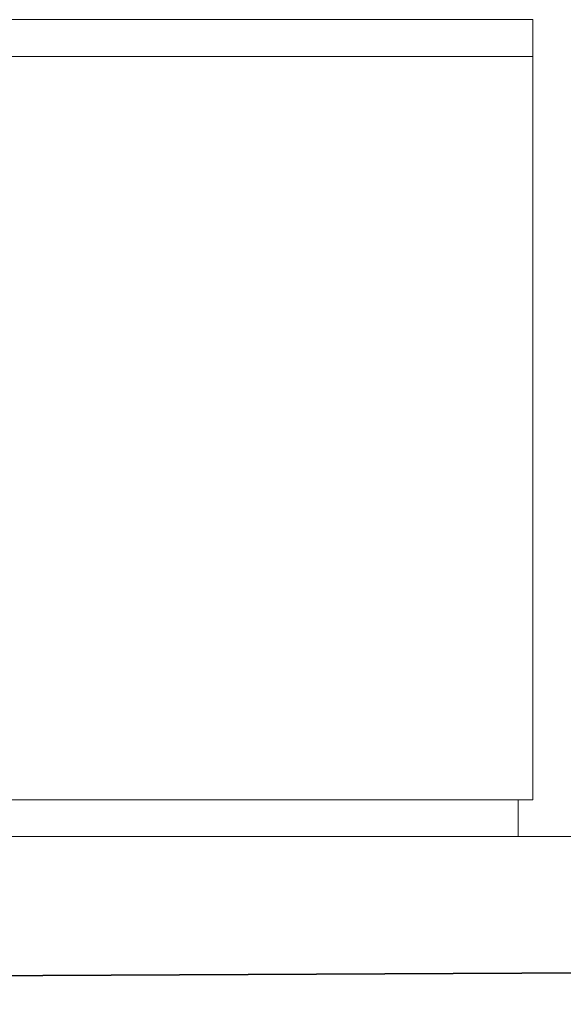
# Model space of a CAD drawing. Extents: x 256490 to 7565828, y -103950 to 5881792.
# Tile 41 of 99: x 268879 to 269471, y -73320 to -72248. Entities that reach past the tile are written whole.
import ezdxf

# ---------------------------------------------------------------- set-up
doc = ezdxf.new("R2010")
doc.units = 0
doc.header["$MEASUREMENT"] = 0
for name, color, linetype, lineweight in [('_a_widok', 7, 'Continuous', 5), ('gruby', 7, 'Continuous', 35), ('linii', 7, 'Continuous', 15)]:
    doc.layers.add(name, color=color, linetype=linetype, lineweight=lineweight)

# ---------------------------------------------------------------- blocks, each defined once
blk = doc.blocks.new('GFGFDG')
at = {"layer": 'gruby'}
blk.add_lwpolyline([(321384.7, -60419.9), (313184.7, -60379.9), (304984.7, -60419.9)], dxfattribs=at)
blk = doc.blocks.new('GFGDGD')
at = {"color": 0, "linetype": 'ByBlock', "lineweight": -2}
for p, q in [((29984.7, -11081.6, 0), (29984.7, -10231.6, 0)), ((31117, -10231.6, 0), (29984.7, -10231.6, 0)), ((31117, -10271.6, 0), (29984.7, -10271.6, 0)), ((29984.7, -11081.6, 0), (31887, -11081.6, 0))]:
    blk.add_line(p, q, dxfattribs=at)
at = {"layer": '_a_widok', "color": 0, "linetype": 'ByBlock', "lineweight": -2}
for p, q in [((29984.7, -10271.6, 0), (29984.7, -10231.6, 0)), ((31117, -10271.6, 0), (29984.7, -10271.6, 0)), ((30000.8, -11081.6, 0), (30000.8, -11121.5, 0))]:
    blk.add_line(p, q, dxfattribs=at)
for points in [[(29984.7, -10271.6, 0), (29984.7, -10231.6, 0), (29984.7, -10271.6, 0)], [(29984.7, -11081.6, 0), (29984.7, -10271.6, 0), (29984.7, -10271.6, 0)]]:
    blk.add_solid(points, dxfattribs=at)

msp = doc.modelspace()

# ---------------------------------------------------------------- linework, layer by layer
at = {"layer": 'linii'}
msp.add_line((270191.9, -73137.6), (264675.6, -73137.6), dxfattribs=at)

# ---------------------------------------------------------------- block references
at = {"layer": 'linii', "xscale": -1}
msp.add_blockref('GFGDGD', (299422.2, -62016, 0), dxfattribs=at)
at = {"layer": 'linii'}
msp.add_blockref('GFGFDG', (-42492.1, -12900.4), dxfattribs=at)

doc.saveas('drawing.dxf')
